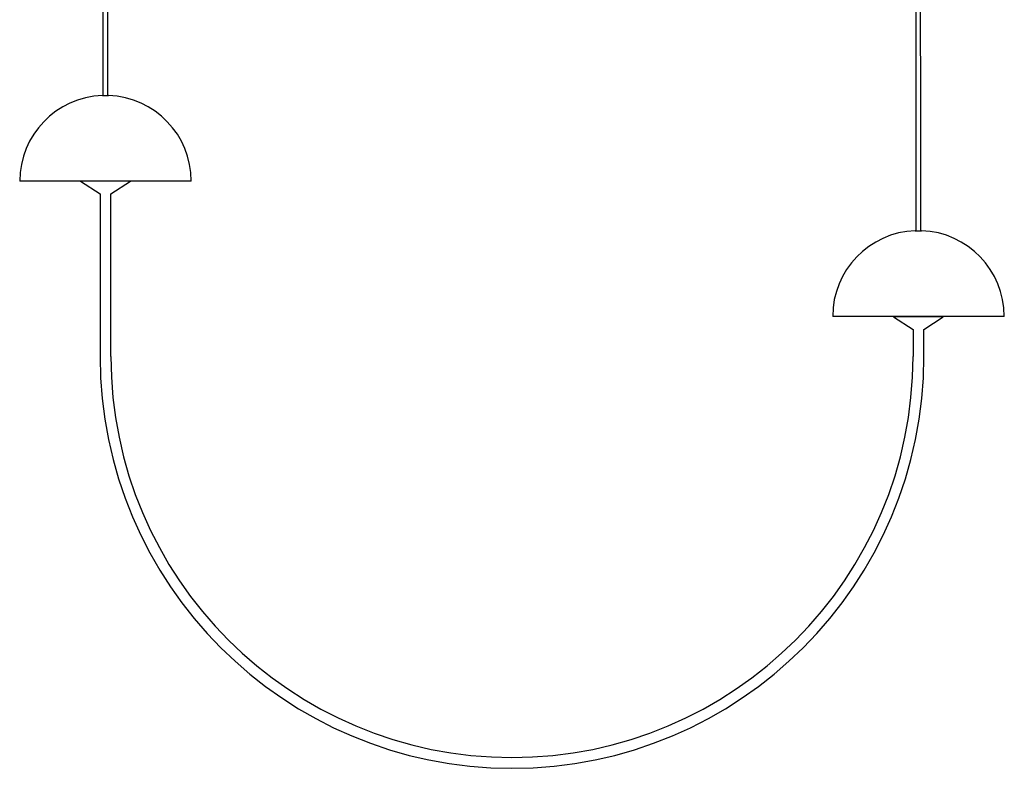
# Model space of a CAD drawing. Header units: inches. Extents: x -2076 to 2647, y -1805 to 2585.
# Tile 6 of 24: x -2076 to -986, y 451 to 1280. Entities that reach past the tile are written whole.
import ezdxf

# ---------------------------------------------------------------- set-up
doc = ezdxf.new("R2010")
doc.units = ezdxf.units.IN
doc.header["$MEASUREMENT"] = 0

# ---------------------------------------------------------------- blocks, each defined once
blk = doc.blocks.new('block 215')
at = {"color": 7, "lineweight": 25, "true_color": 0xffffff}
blk.add_lwpolyline([(-1975.5, 906.7), (-1975.5, 1086.7)], dxfattribs=at)
blk = doc.blocks.new('block 216')
at = {"color": 7, "lineweight": 25, "true_color": 0xffffff}
blk.add_lwpolyline([(-1087.5, 936.7), (-1087.5, 906.7)], dxfattribs=at)
blk = doc.blocks.new('block 217')
at = {"color": 7, "lineweight": 25, "true_color": 0xffffff}
blk.add_lwpolyline([(-1075.5, 906.7), (-1075.5, 936.7)], dxfattribs=at)
blk = doc.blocks.new('block 218')
at = {"color": 7, "lineweight": 25, "true_color": 0xffffff}
blk.add_lwpolyline([(-1987.5, 1086.7), (-1987.5, 906.7)], dxfattribs=at)
blk = doc.blocks.new('block 219')
at = {"color": 7, "lineweight": 25, "true_color": 0xffffff}
blk.add_lwpolyline([(-2009, 1100.7), (-1987.5, 1086.7)], dxfattribs=at)
blk = doc.blocks.new('block 220')
at = {"color": 7, "lineweight": 25, "true_color": 0xffffff}
blk.add_lwpolyline([(-1954, 1100.7), (-1954, 1100.8)], dxfattribs=at)
blk = doc.blocks.new('block 221')
at = {"color": 7, "lineweight": 25, "true_color": 0xffffff}
blk.add_lwpolyline([(-1975.5, 1086.7), (-1954, 1100.7)], dxfattribs=at)
blk = doc.blocks.new('block 222')
at = {"color": 7, "lineweight": 25, "true_color": 0xffffff}
blk.add_lwpolyline([(-2009, 1100.8), (-2009, 1100.7)], dxfattribs=at)
blk = doc.blocks.new('block 223')
at = {"color": 7, "lineweight": 25, "true_color": 0xffffff}
blk.add_lwpolyline([(-1109, 951), (-1109, 950.7)], dxfattribs=at)
blk = doc.blocks.new('block 224')
at = {"color": 7, "lineweight": 25, "true_color": 0xffffff}
blk.add_lwpolyline([(-1109, 950.7), (-1087.5, 936.7)], dxfattribs=at)
blk = doc.blocks.new('block 225')
at = {"color": 7, "lineweight": 25, "true_color": 0xffffff}
blk.add_lwpolyline([(-1075.5, 936.7), (-1054, 950.7)], dxfattribs=at)
blk = doc.blocks.new('block 226')
at = {"color": 7, "lineweight": 25, "true_color": 0xffffff}
blk.add_lwpolyline([(-1054, 950.7), (-1054, 951)], dxfattribs=at)
blk = doc.blocks.new('block 227')
at = {"color": 7, "lineweight": 25, "true_color": 0xffffff}
blk.add_open_spline([(-1085, 1046), (-1136.1, 1044.1), (-1176.5, 1002.1), (-1176.5, 951)], degree=3, dxfattribs=at)
blk = doc.blocks.new('block 228')
at = {"color": 7, "lineweight": 25, "true_color": 0xffffff}
blk.add_open_spline([(-986.5, 951), (-986.5, 1002.1), (-1026.9, 1044.1), (-1078, 1046)], degree=3, dxfattribs=at)
blk = doc.blocks.new('block 237')
at = {"color": 7, "lineweight": 25, "true_color": 0xffffff}
blk.add_open_spline([(-1084.7, 1445.6), (-1084.9, 1507.6), (-1085.1, 1677.1), (-1085.3, 1739)], degree=3, dxfattribs=at)
blk.add_open_spline([(-1084, 1046), (-1084, 1112.6), (-1084, 1179.1), (-1084.1, 1245.7), (-1084.2, 1312.4), (-1084.4, 1379), (-1084.7, 1445.6)], degree=3, knots=[0, 0, 0, 0, 1, 1, 1, 2, 2, 2, 2], dxfattribs=at)
blk = doc.blocks.new('block 238')
at = {"color": 7, "lineweight": 25, "true_color": 0xffffff}
blk.add_open_spline([(-1079.7, 1445.7), (-1079.9, 1507.6), (-1080.1, 1677.1), (-1080.3, 1739)], degree=3, dxfattribs=at)
blk.add_open_spline([(-1079, 1046), (-1079, 1112.6), (-1079, 1179.2), (-1079.1, 1245.7), (-1079.2, 1312.4), (-1079.4, 1379), (-1079.7, 1445.7)], degree=3, knots=[0, 0, 0, 0, 1, 1, 1, 2, 2, 2, 2], dxfattribs=at)
blk = doc.blocks.new('block 240')
at = {"color": 7, "lineweight": 25, "true_color": 0xffffff}
for points in [[(-1984.1, 1477.6), (-1984.2, 1524.4), (-1984.3, 1571.1), (-1984.4, 1617.8), (-1984.5, 1658.2), (-1984.6, 1698.5), (-1984.7, 1738.9)], [(-1984, 1195.7), (-1984, 1242.3), (-1983.9, 1288.9), (-1984, 1335.5), (-1984, 1382.9), (-1984, 1430.3), (-1984.1, 1477.7)]]:
    blk.add_open_spline(points, degree=3, knots=[0, 0, 0, 0, 1, 1, 1, 2, 2, 2, 2], dxfattribs=at)
blk = doc.blocks.new('block 241')
at = {"color": 7, "lineweight": 25, "true_color": 0xffffff}
for points in [[(-1979.1, 1477.7), (-1979.2, 1524.4), (-1979.3, 1571.1), (-1979.4, 1617.8), (-1979.5, 1658.2), (-1979.6, 1698.5), (-1979.7, 1738.9)], [(-1979, 1195.7), (-1979, 1242.3), (-1978.9, 1288.9), (-1979, 1335.5), (-1979, 1382.9), (-1979, 1430.3), (-1979.1, 1477.7)]]:
    blk.add_open_spline(points, degree=3, knots=[0, 0, 0, 0, 1, 1, 1, 2, 2, 2, 2], dxfattribs=at)
blk = doc.blocks.new('block 242')
at = {"color": 7, "lineweight": 25, "true_color": 0xffffff}
blk.add_open_spline([(-1975.5, 906.7), (-1975.5, 661.5), (-1776.7, 462.7), (-1531.5, 462.7), (-1286.3, 462.7), (-1087.5, 661.5), (-1087.5, 906.7)], degree=3, knots=[0, 0, 0, 0, 1, 1, 1, 2, 2, 2, 2], dxfattribs=at)
blk = doc.blocks.new('block 243')
at = {"color": 7, "lineweight": 25, "true_color": 0xffffff}
blk.add_open_spline([(-1987.5, 906.7), (-1987.5, 654.9), (-1783.3, 450.7), (-1531.5, 450.7), (-1279.6, 450.7), (-1075.5, 654.9), (-1075.5, 906.7)], degree=3, knots=[0, 0, 0, 0, 1, 1, 1, 2, 2, 2, 2], dxfattribs=at)
blk = doc.blocks.new('block 244')
at = {"color": 7, "lineweight": 25, "true_color": 0xffffff}
blk.add_lwpolyline([(-1981.5, 1100.7), (-2009, 1100.7)], dxfattribs=at)
blk = doc.blocks.new('block 245')
at = {"color": 7, "lineweight": 25, "true_color": 0xffffff}
blk.add_lwpolyline([(-1954, 1100.7), (-1981.5, 1100.7)], dxfattribs=at)
blk = doc.blocks.new('block 246')
at = {"color": 7, "lineweight": 25, "true_color": 0xffffff}
blk.add_lwpolyline([(-1076.9, 950.7), (-1109, 950.7)], dxfattribs=at)
blk = doc.blocks.new('block 247')
at = {"color": 7, "lineweight": 25, "true_color": 0xffffff}
blk.add_lwpolyline([(-1054, 950.7), (-1076.9, 950.7)], dxfattribs=at)
blk = doc.blocks.new('block 248')
at = {"color": 7, "lineweight": 25, "true_color": 0xffffff}
blk.add_lwpolyline([(-986.5, 951), (-1176.5, 951)], dxfattribs=at)
blk = doc.blocks.new('block 249')
at = {"color": 7, "lineweight": 25, "true_color": 0xffffff}
blk.add_lwpolyline([(-1085, 1046), (-1081.5, 1046)], dxfattribs=at)
blk = doc.blocks.new('block 250')
at = {"color": 7, "lineweight": 25, "true_color": 0xffffff}
blk.add_lwpolyline([(-1081.5, 1046), (-1078, 1046)], dxfattribs=at)
blk = doc.blocks.new('block 251')
at = {"color": 7, "lineweight": 25, "true_color": 0xffffff}
blk.add_open_spline([(-986.5, 951), (-986.5, 1002.1), (-1026.9, 1044.1), (-1078, 1046)], degree=3, dxfattribs=at)
blk = doc.blocks.new('block 252')
at = {"color": 7, "lineweight": 25, "true_color": 0xffffff}
blk.add_lwpolyline([(-986.5, 951), (-986.5, 951)], dxfattribs=at)
blk = doc.blocks.new('block 253')
at = {"color": 7, "lineweight": 25, "true_color": 0xffffff}
blk.add_lwpolyline([(-1886.5, 1100.8), (-2076.5, 1100.8)], dxfattribs=at)
blk = doc.blocks.new('block 254')
at = {"color": 7, "lineweight": 25, "true_color": 0xffffff}
blk.add_open_spline([(-1985, 1195.7), (-2036.1, 1193.8), (-2076.5, 1151.9), (-2076.5, 1100.8)], degree=3, dxfattribs=at)
blk = doc.blocks.new('block 255')
at = {"color": 7, "lineweight": 25, "true_color": 0xffffff}
blk.add_lwpolyline([(-1985, 1195.7), (-1981.5, 1195.7)], dxfattribs=at)
blk = doc.blocks.new('block 256')
at = {"color": 7, "lineweight": 25, "true_color": 0xffffff}
blk.add_lwpolyline([(-1981.5, 1195.7), (-1978, 1195.7)], dxfattribs=at)
blk = doc.blocks.new('block 257')
at = {"color": 7, "lineweight": 25, "true_color": 0xffffff}
blk.add_open_spline([(-1886.5, 1100.8), (-1886.5, 1151.9), (-1926.9, 1193.8), (-1978, 1195.7)], degree=3, dxfattribs=at)

msp = doc.modelspace()

# ---------------------------------------------------------------- block references
for name in ['block 240', 'block 241', 'block 237', 'block 238', 'block 254', 'block 255', 'block 256', 'block 257', 'block 253', 'block 222', 'block 219', 'block 244', 'block 245', 'block 221', 'block 220', 'block 218', 'block 215', 'block 227', 'block 249', 'block 250', 'block 228', 'block 251', 'block 248', 'block 223', 'block 224', 'block 246', 'block 247', 'block 225', 'block 226', 'block 252', 'block 216', 'block 217', 'block 243', 'block 242']:
    msp.add_blockref(name, (0, 0))

doc.saveas('drawing.dxf')
